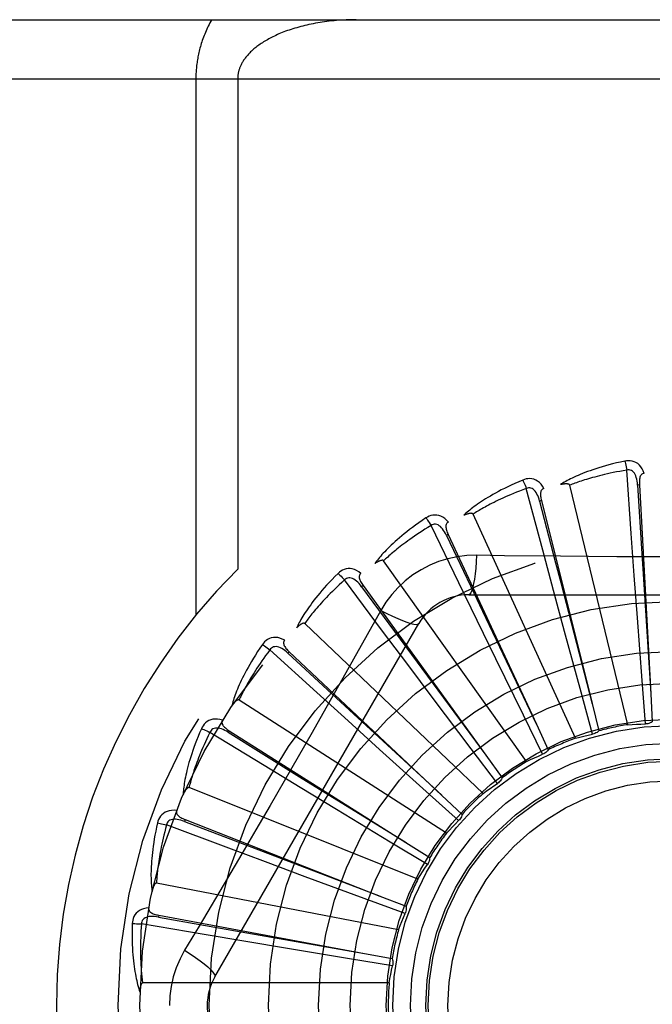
# Model space of a CAD drawing. Header units: inches. Extents: x 0 to 188, y 0 to 122.
# Tile 45 of 102: x 44.546 to 44.866, y 51.135 to 51.635. Entities that reach past the tile are written whole.
import ezdxf

# ---------------------------------------------------------------- set-up
doc = ezdxf.new("R2010")
doc.units = ezdxf.units.IN
doc.header["$LTSCALE"] = 10.3638554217
doc.header["$MEASUREMENT"] = 0
doc.linetypes.add('HIDDEN', pattern=[0.2, 0.1, -0.1])
doc.layers.add('DOOR_ASSEMBLY', color=7, linetype='CONTINUOUS')

msp = doc.modelspace()

# ---------------------------------------------------------------- linework, layer by layer
at = {"layer": 'DOOR_ASSEMBLY', "color": 8, "linetype": 'HIDDEN'}
for p, q in [((44.298356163, 51.63463099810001), (45.360356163, 51.63463099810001)), ((44.268356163, 51.60463099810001), (45.360356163, 51.60463099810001)), ((44.6350693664, 51.60463099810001), (44.6350693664, 51.3326092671)), ((44.6562825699, 51.60463099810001), (44.6562825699, 51.3559984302)), ((44.85580970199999, 51.37395377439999), (44.8535486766, 51.4061706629)), ((44.8108979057, 51.3656458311), (44.8025806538, 51.3968526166)), ((44.8540624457, 51.277069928), (44.8245999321, 51.3985160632)), ((44.85993326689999, 51.3986821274), (44.8589751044, 51.39862956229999)), ((44.85993327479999, 51.3986819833), (44.8657136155, 51.2927470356)), ((44.8102670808, 51.3907077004), (44.8093361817, 51.3904747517)), ((44.8102671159, 51.39070756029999), (44.83599131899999, 51.287780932)), ((44.82751761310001, 51.2701821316), (44.7756036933, 51.3838577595)), ((44.7683700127, 51.34898840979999), (44.7542971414, 51.3780571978)), ((44.7630075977, 51.3734779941), (44.7621376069, 51.3730730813)), ((44.7630076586, 51.37347786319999), (44.80774598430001, 51.2772795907)), ((44.85733116, 51.3527191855), (44.85580970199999, 51.37395377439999)), ((44.8164105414, 51.3450829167), (44.8108979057, 51.3656458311)), ((44.8027560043, 51.2583951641), (44.7302669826, 51.3601917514)), ((44.8589006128, 51.33124972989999), (44.85733116, 51.3527191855)), ((44.7297630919, 51.3245835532), (44.71044323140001, 51.3504637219)), ((44.7198628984, 51.3476157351), (44.7190852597, 51.3470534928)), ((44.7190852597, 51.3470534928), (44.7443426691, 51.3127046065)), ((44.719862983, 51.3476156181), (44.7819984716, 51.2616225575)), ((44.777674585, 51.3298403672), (44.7683700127, 51.34898840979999)), ((44.7734142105, 51.3429643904), (44.98029811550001, 51.3429643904)), ((44.8220147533, 51.32429846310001), (44.8164105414, 51.3450829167)), ((44.7288248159, 51.3349417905), (44.72192179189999, 51.3225666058)), ((44.6447131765, 51.14921433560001), (44.748155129, 51.328381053)), ((44.7806725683, 51.2421350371), (44.6902283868, 51.3283733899)), ((44.7871110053, 51.3104921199), (44.777674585, 51.3298403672)), ((44.861271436, 51.29947131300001), (44.8589006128, 51.33124972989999)), ((44.7425233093, 51.3075424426), (44.7297630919, 51.3245835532)), ((44.8303568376, 51.29354300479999), (44.8220147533, 51.32429846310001)), ((44.6964724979, 51.2933133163), (44.6726039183, 51.3150694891)), ((44.68239234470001, 51.3140556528), (44.6817351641, 51.3133564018)), ((44.6817351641, 51.3133564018), (44.71303670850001, 51.2844082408)), ((44.6823924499, 51.3140555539), (44.7596793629, 51.2413757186)), ((44.7443426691, 51.3127046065), (44.7820328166, 51.26157592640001)), ((44.7554508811, 51.2903296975), (44.7425233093, 51.3075424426)), ((44.80112284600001, 51.2818712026), (44.7871110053, 51.3104921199)), ((44.8629492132, 51.27744337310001), (44.861271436, 51.29947131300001)), ((44.712227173, 51.2789950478), (44.6964724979, 51.2933133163)), ((44.83617311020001, 51.2722306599), (44.8303568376, 51.29354300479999)), ((44.8657136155, 51.2927470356), (44.86647024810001, 51.2785078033)), ((44.762065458, 51.2219894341), (44.6569350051, 51.2895526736)), ((44.7746260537, 51.2648777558), (44.7554508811, 51.2903296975)), ((44.83599131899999, 51.287780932), (44.8394290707, 51.2739422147)), ((44.71303670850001, 51.2844082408), (44.7597219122, 51.24133643)), ((44.8108673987, 51.2620447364), (44.80112284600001, 51.2818712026)), ((44.7281786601, 51.26453991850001), (44.712227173, 51.2789950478)), ((44.80774598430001, 51.2772795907), (44.8137406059, 51.2643415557)), ((44.6697014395, 51.256307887), (44.64214681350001, 51.27315373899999)), ((44.65195022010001, 51.2740106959), (44.6514372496, 51.273199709)), ((44.6514372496, 51.273199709), (44.6876516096, 51.2506985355)), ((44.6519503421, 51.2740106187), (44.7415953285, 51.21727084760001)), ((44.751824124, 51.2431768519), (44.7281786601, 51.26453991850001)), ((44.7879466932, 51.2472537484), (44.7746260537, 51.2648777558)), ((44.7819984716, 51.2616225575), (44.7903333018, 51.2500528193)), ((44.6878811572, 51.2452299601), (44.6697014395, 51.256307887)), ((44.6876516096, 51.2506985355), (44.7416445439, 51.21724032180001)), ((44.7476071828, 51.1986864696), (44.6315901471, 51.2451326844)), ((44.70628003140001, 51.2340548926), (44.6878811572, 51.2452299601)), ((44.7682394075, 51.2283922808), (44.751824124, 51.2431768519)), ((44.7596793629, 51.2413757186), (44.77005315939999, 51.2315924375)), ((44.733541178, 51.2175528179), (44.70628003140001, 51.2340548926)), ((44.6296367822, 51.2289281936), (44.6292865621, 51.22803478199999)), ((44.6292865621, 51.22803478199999), (44.6691048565, 51.2127938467)), ((44.6296369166, 51.2289281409), (44.7283999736, 51.1901791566)), ((44.6504174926, 51.214904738), (44.62017271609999, 51.2262314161)), ((44.7524578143, 51.2061420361), (44.733541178, 51.2175528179)), ((44.7415953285, 51.21727084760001), (44.75363315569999, 51.2096276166)), ((44.6703651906, 51.2074675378), (44.6504174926, 51.214904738)), ((44.6691048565, 51.2127938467), (44.7284540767, 51.1901584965)), ((44.6905464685, 51.1999764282), (44.6703651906, 51.2074675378)), ((44.7378203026, 51.1730683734), (44.61510984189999, 51.1967188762)), ((44.7204380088, 51.1889317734), (44.6905464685, 51.1999764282)), ((44.7411723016, 51.1813071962), (44.7204380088, 51.1889317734)), ((44.7283999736, 51.1901791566), (44.7416667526, 51.1849522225)), ((44.6162584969, 51.180437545), (44.6160836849, 51.1794939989)), ((44.6160836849, 51.1794939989), (44.65806677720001, 51.17206414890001)), ((44.61625863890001, 51.1804375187), (44.7205702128, 51.1610798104)), ((44.6393176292, 51.1706002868), (44.60747582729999, 51.17599841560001)), ((44.65806677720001, 51.17206414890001), (44.7206272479, 51.1610697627)), ((44.6603123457, 51.1670726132), (44.6393176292, 51.1706002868)), ((44.6815466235, 51.1635362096), (44.6603123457, 51.1670726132)), ((44.71298819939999, 51.1583481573), (44.6815466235, 51.1635362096)), ((44.7347907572, 51.15478535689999), (44.71298819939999, 51.1583481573)), ((44.7205702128, 51.1610798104), (44.734586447, 51.1584580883)), ((44.73305854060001, 51.1460610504), (44.60808973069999, 51.1460610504))]:
    msp.add_line(p, q, dxfattribs=at)
for points in [[(44.6431078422, 51.63463099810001), (44.6426526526, 51.6338281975), (44.6422117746, 51.633022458), (44.6417851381, 51.6322134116), (44.6413729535, 51.6314021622), (44.64097540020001, 51.6305894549), (44.6405925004, 51.629775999), (44.6402243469, 51.6289625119), (44.63987090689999, 51.6281497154), (44.6395322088, 51.62733833), (44.639208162, 51.6265290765), (44.6388987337, 51.6257226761), (44.63860377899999, 51.62491984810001), (44.6383232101, 51.6241213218), (44.6380568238, 51.6233277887), (44.6378044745, 51.6225399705), (44.6375659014, 51.6217585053), (44.6373409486, 51.6209842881), (44.63712915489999, 51.6202172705), (44.6369301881, 51.6194579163), (44.6367435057, 51.618705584), (44.636568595, 51.6179599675), (44.6364050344, 51.6172205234), (44.6362523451, 51.6164867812), (44.6361101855, 51.615758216), (44.6359781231, 51.6150341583), (44.6358559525, 51.6143145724), (44.6357433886, 51.6135992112), (44.6356402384, 51.6128880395), (44.6355462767, 51.6121809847), (44.6354613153, 51.6114779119), (44.6353851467, 51.6107787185), (44.6353176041, 51.610083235), (44.635258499, 51.6093913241), (44.6352076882, 51.6087027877), (44.6351650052, 51.60801745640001), (44.6351303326, 51.6073351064), (44.6351035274, 51.60665554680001), (44.6350845, 51.6059785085), (44.6350730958, 51.6053036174), (44.6350693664, 51.60463099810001)], [(44.7162825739, 51.63463099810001), (44.715027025, 51.63462443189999), (44.71377394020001, 51.6346047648), (44.7125228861, 51.6345720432), (44.7112751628, 51.6345263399), (44.7100316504, 51.6344677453), (44.7087931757, 51.6343963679), (44.7075605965, 51.6343123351), (44.7063347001, 51.634215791), (44.7051163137, 51.6341068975), (44.7039061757, 51.6339858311), (44.7027050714, 51.6338527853), (44.7015136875, 51.6337079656), (44.7003327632, 51.6335515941), (44.69916292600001, 51.6333839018), (44.6980048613, 51.633205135), (44.69685913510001, 51.6330155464), (44.6957263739, 51.6328154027), (44.6946070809, 51.6326049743), (44.6935018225, 51.6323845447), (44.6924110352, 51.6321543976), (44.6913352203, 51.6319148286), (44.6902747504, 51.631666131), (44.6892300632, 51.631408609), (44.6882014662, 51.6311425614), (44.68718933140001, 51.6308682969), (44.6861939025, 51.6305861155), (44.6852154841, 51.6302963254), (44.6842542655, 51.6299992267), (44.6833104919, 51.6296951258), (44.6823843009, 51.6293843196), (44.6814758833, 51.6290671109), (44.68058532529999, 51.6287437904), (44.6797127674, 51.6284146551), (44.6788582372, 51.6280799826), (44.6780218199, 51.6277400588), (44.67720348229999, 51.6273951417), (44.6764032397, 51.62704549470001), (44.67562103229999, 51.6266913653), (44.67485682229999, 51.6263329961), (44.6741105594, 51.6259706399), (44.67338219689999, 51.6256045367), (44.6726716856, 51.6252349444), (44.6719789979, 51.6248621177), (44.671304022, 51.62448628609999), (44.6706467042, 51.6241076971), (44.6700068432, 51.6237265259), (44.66938431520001, 51.6233429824), (44.6687788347, 51.6229571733), (44.6681902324, 51.6225692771), (44.667618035, 51.622179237), (44.66706152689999, 51.6217868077), (44.6665212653, 51.6213926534), (44.66599690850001, 51.6209967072), (44.66549043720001, 51.6206009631), (44.6650039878, 51.6202074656), (44.66453675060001, 51.6198162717), (44.6640897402, 51.6194289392), (44.6636596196, 51.6190430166), (44.6632434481, 51.6186564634), (44.6628410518, 51.6182692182), (44.6624509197, 51.6178800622), (44.6620741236, 51.6174902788), (44.66171134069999, 51.61710076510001), (44.6613622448, 51.61671153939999), (44.6610267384, 51.6163227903), (44.6607048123, 51.6159349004), (44.6603964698, 51.6155482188), (44.6601015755, 51.6151630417), (44.6598200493, 51.61477967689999), (44.6595517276, 51.6143984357), (44.6592965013, 51.6140196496), (44.6590541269, 51.6136435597), (44.6588244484, 51.6132705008), (44.6586070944, 51.6129005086), (44.6584017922, 51.6125337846), (44.6582080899, 51.6121701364), (44.6580255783, 51.61180950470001), (44.6578538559, 51.61145164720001), (44.657692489, 51.611096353), (44.6575411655, 51.6107434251), (44.6573995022, 51.6103926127), (44.6572672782, 51.6100438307), (44.6571442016, 51.6096969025), (44.6570301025, 51.6093518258), (44.65692476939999, 51.6090085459), (44.65682803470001, 51.60866702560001), (44.6567397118, 51.60832722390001), (44.6566596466, 51.6079890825), (44.6565876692, 51.60765255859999), (44.6565236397, 51.6073175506), (44.6564673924, 51.6069838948), (44.65641883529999, 51.606651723), (44.6563779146, 51.6063222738), (44.6563443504, 51.6059920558), (44.6563177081, 51.6056578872), (44.656298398, 51.605320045), (44.6562867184, 51.6049776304), (44.6562825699, 51.60463099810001)], [(44.8526057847, 51.4107476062), (44.8504265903, 51.4102796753), (44.8483469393, 51.40980309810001), (44.8463684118, 51.40932123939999), (44.8444846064, 51.40883497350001), (44.8426910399, 51.4083452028), (44.84098369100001, 51.4078534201), (44.8393583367, 51.407360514), (44.83781120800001, 51.4068678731), (44.836338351, 51.40637640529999), (44.8349361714, 51.4058874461), (44.8336008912, 51.4054019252), (44.8323291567, 51.4049212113), (44.83111705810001, 51.40444686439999), (44.82996251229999, 51.4039786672), (44.8288626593, 51.4035168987), (44.8278160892, 51.4030609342), (44.8268211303, 51.4026098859), (44.8258759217, 51.4021641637), (44.8249788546, 51.40172346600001), (44.8241276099, 51.4012886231), (44.823320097, 51.4008600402), (44.8225540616, 51.4004384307), (44.8218272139, 51.4000250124), (44.8211375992, 51.3996184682), (44.82048231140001, 51.3992174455), (44.8198620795, 51.3988228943)], [(44.86235143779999, 51.4045111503), (44.86186360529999, 51.4057788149), (44.86129227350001, 51.4069057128), (44.860634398, 51.40789961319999), (44.859897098, 51.4087508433), (44.859082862, 51.40945938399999), (44.858203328, 51.4100243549), (44.8572604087, 51.4104447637), (44.8562868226, 51.4107317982), (44.8553073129, 51.4108857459), (44.8543493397, 51.4109308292), (44.8534529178, 51.41088596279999), (44.8526057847, 51.4107476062)], [(44.8526057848, 51.4107476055), (44.852758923, 51.4101470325), (44.8529189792, 51.4094582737), (44.8530803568, 51.4087048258), (44.8532410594, 51.4078959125), (44.85339899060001, 51.4070410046), (44.8535484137, 51.4061706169)], [(44.8115384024, 51.3968890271), (44.8108194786, 51.3980414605), (44.8100452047, 51.3990398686), (44.8092111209, 51.3998913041), (44.80832604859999, 51.4005876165), (44.8073924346, 51.40112925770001), (44.80642187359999, 51.401517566), (44.8054164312, 51.4017519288), (44.8044061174, 51.4018495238), (44.80341517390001, 51.401815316), (44.8024659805, 51.401678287), (44.8015942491, 51.4014645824), (44.80078860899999, 51.4011684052)], [(44.8535486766, 51.4061706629), (44.8517245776, 51.40586040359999), (44.8499763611, 51.4055472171), (44.8483056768, 51.4052306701), (44.84670757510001, 51.40491206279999), (44.8451786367, 51.404592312), (44.8437159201, 51.4042721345), (44.8423162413, 51.4039523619), (44.8409769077, 51.4036335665), (44.8396949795, 51.4033164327), (44.8384680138, 51.40300145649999), (44.8372933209, 51.4026891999), (44.83616870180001, 51.4023801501), (44.8350917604, 51.40207487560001), (44.83406039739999, 51.4017736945), (44.8330722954, 51.40147713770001), (44.8321257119, 51.4011851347), (44.8312185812, 51.4008978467), (44.8303495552, 51.40061510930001), (44.8295170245, 51.400336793), (44.828719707, 51.4000629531), (44.82795622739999, 51.39979357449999), (44.8272252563, 51.3995287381), (44.8265254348, 51.3992684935), (44.8258554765, 51.3990129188), (44.8252134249, 51.3987621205), (44.8245999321, 51.3985160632)], [(44.858973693, 51.3986291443), (44.8588866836, 51.39966329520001), (44.85875637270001, 51.4006374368), (44.8585795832, 51.4015537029), (44.8583547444, 51.4024082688), (44.8580773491, 51.4031998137), (44.8577475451, 51.4039212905), (44.8573660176, 51.4045703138), (44.85693074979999, 51.40512921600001), (44.8564415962, 51.4055796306), (44.8559042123, 51.40592083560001), (44.8553219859, 51.40614476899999), (44.8547198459, 51.4062582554), (44.8541267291, 51.4062664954), (44.8535443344, 51.4061703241)], [(44.8623547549, 51.4045112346), (44.8618980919, 51.4044413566), (44.8614917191, 51.4042958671), (44.8611350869, 51.4040695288), (44.8608298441, 51.4037780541), (44.8605801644, 51.4034349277), (44.8603779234, 51.4030415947), (44.8602176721, 51.40260183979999), (44.8600955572, 51.4021221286), (44.86000741, 51.4016087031), (44.85994872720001, 51.4010660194), (44.8599142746, 51.4005001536), (44.8599020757, 51.39991248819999), (44.85990794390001, 51.3993068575), (44.85993327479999, 51.3986819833)], [(44.80078860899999, 51.4011684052), (44.798737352, 51.4002965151), (44.7967854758, 51.3994349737), (44.7949338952, 51.3985873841), (44.7931761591, 51.3977533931), (44.7915076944, 51.3969330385), (44.7899242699, 51.396127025), (44.788421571, 51.3953354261), (44.7869956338, 51.3945588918), (44.7856424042, 51.3937975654), (44.7843580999, 51.39305207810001), (44.7831388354, 51.3923226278), (44.7819810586, 51.39160992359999), (44.7808806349, 51.3909147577), (44.7798355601, 51.39023652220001), (44.7788429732, 51.38957494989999), (44.7779016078, 51.38892916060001), (44.77700999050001, 51.3882979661), (44.7761662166, 51.3876814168), (44.7753687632, 51.387078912), (44.7746151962, 51.3864908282), (44.773903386, 51.3859171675), (44.77323098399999, 51.3853582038), (44.7725955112, 51.3848146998), (44.7719952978, 51.3842849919), (44.7714277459, 51.3837672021), (44.7708933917, 51.3832624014)], [(44.8025806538, 51.3968526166), (44.80084823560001, 51.3962027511), (44.7991908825, 51.3955643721), (44.7976102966, 51.3949373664), (44.79610137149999, 51.39432207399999), (44.7946605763, 51.39371874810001), (44.7932848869, 51.3931275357), (44.7919710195, 51.3925486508), (44.7907162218, 51.391982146), (44.7895174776, 51.3914281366), (44.7883722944, 51.39088664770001), (44.78727792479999, 51.3903577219), (44.786232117, 51.3898414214), (44.7852324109, 51.3893378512), (44.7842766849, 51.38884692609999), (44.7833625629, 51.38836872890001), (44.7824883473, 51.38790286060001), (44.7816519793, 51.3874490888), (44.7808521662, 51.3870069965), (44.780087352, 51.38657615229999), (44.7793562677, 51.3861563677), (44.77865756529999, 51.38574736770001), (44.7779899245, 51.38534898), (44.7773520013, 51.3849609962), (44.7767425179, 51.3845832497), (44.77615953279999, 51.3842154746), (44.7756036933, 51.3838577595)], [(44.8007886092, 51.4011684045), (44.8010526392, 51.40060766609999), (44.80134015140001, 51.399961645), (44.8016412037, 51.3992523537), (44.80195209, 51.3984884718), (44.8022689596, 51.39767890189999), (44.8025804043, 51.3968525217)], [(44.80933487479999, 51.3904740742), (44.80905372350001, 51.39147307), (44.80874141, 51.39240494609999), (44.8083944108, 51.3932711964), (44.8080119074, 51.3940677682), (44.8075897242, 51.39479251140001), (44.80712933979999, 51.39543853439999), (44.80663187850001, 51.3960036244), (44.8060987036, 51.3964700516), (44.8055331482, 51.3968197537), (44.804940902, 51.3970530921), (44.8043268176, 51.3971627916), (44.8037140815, 51.3971602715), (44.8031301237, 51.39705611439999), (44.8025764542, 51.3968514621)], [(44.8115423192, 51.39689005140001), (44.8111067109, 51.39673481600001), (44.8107349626, 51.39651493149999), (44.8104275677, 51.3962251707), (44.8101830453, 51.39588121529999), (44.81000281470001, 51.3954970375), (44.8098786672, 51.3950725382), (44.809804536, 51.3946104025), (44.8097754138, 51.39411624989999), (44.809786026, 51.3935954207), (44.80983110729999, 51.3930514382), (44.80990436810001, 51.3924892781), (44.810003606, 51.391909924), (44.8101239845, 51.3913163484), (44.8102671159, 51.39070756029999)], [(44.8245999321, 51.3985160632), (44.8245282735, 51.398673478), (44.8244230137, 51.3988054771), (44.8242806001, 51.3989103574), (44.82411169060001, 51.3989932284), (44.8239250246, 51.3990578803), (44.8237228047, 51.3991065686), (44.8235104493, 51.39914240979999), (44.8232870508, 51.3991666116), (44.8230532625, 51.3991812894), (44.82280982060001, 51.3991868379), (44.8225575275, 51.39918422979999), (44.8222968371, 51.3991738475), (44.822028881, 51.3991564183), (44.8217524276, 51.3991318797), (44.8214669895, 51.3991005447), (44.8211714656, 51.39906201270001), (44.8208649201, 51.39901635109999), (44.8205463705, 51.3989624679), (44.8202143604, 51.3988991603), (44.81986937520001, 51.3988268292)], [(44.8589751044, 51.39862956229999), (44.86100411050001, 51.3664242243), (44.86165257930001, 51.3560782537), (44.8657172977, 51.2926892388)], [(44.8093361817, 51.3904747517), (44.8174234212, 51.3592353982), (44.8200181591, 51.3491991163), (44.83600587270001, 51.28772487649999)], [(44.75172071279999, 51.38195584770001), (44.749871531, 51.3807115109), (44.7481179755, 51.3794961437), (44.7464602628, 51.3783134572), (44.7448921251, 51.3771618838), (44.7434090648, 51.376040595), (44.742006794, 51.3749494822), (44.7406810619, 51.3738878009), (44.7394278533, 51.3728554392), (44.73824316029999, 51.3718517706), (44.7371231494, 51.37087669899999), (44.736063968, 51.3699296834), (44.7350619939, 51.3690107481), (44.7341130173, 51.3681198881), (44.7332151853, 51.3672561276), (44.7323657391, 51.3664186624), (44.7315636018, 51.3656063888), (44.7308075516, 51.3648178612), (44.7300957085, 51.3640527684), (44.7294266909, 51.3633102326), (44.7287980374, 51.3625901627), (44.7282076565, 51.3618921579), (44.7276531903, 51.3612160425), (44.72713206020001, 51.3605620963), (44.7266429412, 51.3599283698), (44.7261836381, 51.3593125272), (44.7257544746, 51.3587157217)], [(44.7630861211, 51.3797882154), (44.76216208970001, 51.38078376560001), (44.761212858, 51.3816175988), (44.760232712, 51.3822957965), (44.75923185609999, 51.3828120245), (44.7582126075, 51.3831671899), (44.7571860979, 51.38336480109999), (44.7561544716, 51.3834046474), (44.7551439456, 51.38330927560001), (44.75417738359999, 51.3830881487), (44.7532712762, 51.38277396), (44.7524557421, 51.3823991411), (44.75172071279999, 51.38195584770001)], [(44.75172071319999, 51.3819558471), (44.7520860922, 51.38145521), (44.752490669, 51.3808752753), (44.7529205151, 51.38023577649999), (44.75337034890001, 51.3795445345), (44.7538347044, 51.3788095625), (44.75429691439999, 51.3780570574)], [(44.7756036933, 51.3838577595), (44.7755035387, 51.38399876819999), (44.7753752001, 51.3841084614), (44.77521551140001, 51.3841844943), (44.7750339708, 51.3842339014), (44.7748384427, 51.38426205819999), (44.7746306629, 51.3842715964), (44.774415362, 51.3842666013), (44.7741914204, 51.38424808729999), (44.7739590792, 51.3842182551), (44.77371898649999, 51.3841776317), (44.7734717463, 51.3841273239), (44.7732177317, 51.3840677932), (44.7729579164, 51.383999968), (44.7726911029, 51.3839235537), (44.7724167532, 51.3838387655), (44.7721338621, 51.3837450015), (44.771841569, 51.3836421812), (44.7715389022, 51.38352895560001), (44.77122444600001, 51.3834037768), (44.77089867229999, 51.38326716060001)], [(44.7542971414, 51.3780571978), (44.7527190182, 51.3770912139), (44.7512124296, 51.3761507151), (44.7497790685, 51.3752359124), (44.74841385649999, 51.3743461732), (44.7471132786, 51.37348107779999), (44.74587433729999, 51.3726401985), (44.7446937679, 51.3718231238), (44.74356885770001, 51.3710293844), (44.7424966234, 51.3702585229), (44.7414746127, 51.369510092), (44.7405001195, 51.3687836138), (44.7395709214, 51.36807872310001), (44.7386845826, 51.3673950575), (44.7378390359, 51.3667321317), (44.7370319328, 51.3660895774), (44.7362616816, 51.3654666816), (44.7355263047, 51.3648628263), (44.7348246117, 51.3642773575), (44.7341551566, 51.3637095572), (44.73351672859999, 51.3631590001), (44.73290805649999, 51.3626251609), (44.7323278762, 51.3621076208), (44.7317749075, 51.36160592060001), (44.7312479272, 51.361119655), (44.73074507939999, 51.3606481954), (44.7302669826, 51.3601917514)], [(44.7621364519, 51.3730721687), (44.7616713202, 51.37399990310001), (44.7611882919, 51.3748558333), (44.7606836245, 51.3756407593), (44.7601572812, 51.3763505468), (44.7596055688, 51.3769822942), (44.7590312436, 51.3775295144), (44.7584358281, 51.3779902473), (44.7578240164, 51.3783473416), (44.7572024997, 51.378583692), (44.7565767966, 51.3787007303), (44.7559530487, 51.3786922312), (44.7553518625, 51.3785737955), (44.7547981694, 51.37836100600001), (44.7542932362, 51.37805526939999)], [(44.763089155, 51.3797895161), (44.7626911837, 51.3795549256), (44.7623679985, 51.3792688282), (44.7621210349, 51.37892615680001), (44.7619459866, 51.3785421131), (44.7618417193, 51.37813076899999), (44.7618001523, 51.3776904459), (44.7618148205, 51.3772226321), (44.7618797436, 51.3767318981), (44.7619887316, 51.37622248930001), (44.7621359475, 51.375696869), (44.7623142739, 51.3751587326), (44.7625213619, 51.37460862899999), (44.7627519, 51.3740485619), (44.7630076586, 51.37347786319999)], [(44.7621376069, 51.3730730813), (44.7759907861, 51.3439287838), (44.7804380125, 51.334564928), (44.8077708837, 51.2772273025)], [(44.7773976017, 51.3629853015), (44.77246334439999, 51.3628351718), (44.7675959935, 51.3622509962), (44.76281055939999, 51.3612352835), (44.7581402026, 51.359796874), (44.7536090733, 51.3579432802), (44.7492597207, 51.3556904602), (44.7451312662, 51.35305259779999), (44.7412546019, 51.3500558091), (44.7376631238, 51.3467289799), (44.7343790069, 51.34308759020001), (44.7314299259, 51.33915438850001), (44.7288248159, 51.3349417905)], [(44.7773976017, 51.3629853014), (44.7772020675, 51.3595999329), (44.776948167, 51.3564160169), (44.7766454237, 51.35353318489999), (44.7762951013, 51.3509337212), (44.7758972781, 51.3486227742), (44.7754573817, 51.3466605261), (44.774981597, 51.3450788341), (44.7744770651, 51.3439161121), (44.77394950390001, 51.3432040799), (44.7734142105, 51.3429643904)], [(44.8199865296, 51.3624630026), (44.7916171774, 51.36277580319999), (44.7773976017, 51.3629853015)], [(44.962145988, 51.3627759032), (44.9338146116, 51.3624687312), (44.91960374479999, 51.3623390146), (44.9053742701, 51.3622464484), (44.8911446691, 51.362179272), (44.8769059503, 51.3621624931), (44.8626660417, 51.3621762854), (44.8484314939, 51.36224182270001), (44.83419632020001, 51.3623334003), (44.8199865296, 51.3624630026)], [(44.7302669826, 51.3601917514), (44.73014195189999, 51.3603112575), (44.729995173, 51.3603946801), (44.7298239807, 51.3604391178), (44.7296363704, 51.3604532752), (44.729439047, 51.3604439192), (44.729233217, 51.3604139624), (44.7290227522, 51.3603683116), (44.7288063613, 51.360307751), (44.7285838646, 51.360234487), (44.7283557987, 51.3601491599), (44.7281225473, 51.3600529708), (44.7278843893, 51.3599464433), (44.7276421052, 51.3598306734), (44.7273945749, 51.3597051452), (44.7271412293, 51.3595699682), (44.7268811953, 51.3594243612), (44.7266089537, 51.35926495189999), (44.7263378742, 51.35909962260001), (44.7260809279, 51.3589359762), (44.7258337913, 51.3587714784)], [(44.7071755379, 51.3538043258), (44.7055952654, 51.3522325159), (44.7041034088, 51.3507072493), (44.702699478, 51.3492322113), (44.7013776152, 51.3478046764), (44.7001335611, 51.3464229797), (44.6989631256, 51.3450862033), (44.6978622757, 51.3437928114), (44.69682709, 51.3425419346), (44.6958537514, 51.34133219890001), (44.6949385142, 51.34016278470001), (44.6940776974, 51.3390324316), (44.69326773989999, 51.3379404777), (44.6925045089, 51.33688612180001), (44.6917863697, 51.3358680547), (44.6911107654, 51.3348849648), (44.6904768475, 51.3339355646), (44.68988369, 51.3330182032), (44.68932950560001, 51.3321322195), (44.6888131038, 51.3312764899), (44.688332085, 51.3304504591), (44.6878844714, 51.3296533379), (44.6874679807, 51.3288845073), (44.6870800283, 51.3281437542), (44.68671968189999, 51.3274289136), (44.686385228, 51.3267372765), (44.68607676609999, 51.3260700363)], [(44.71874578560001, 51.3538267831), (44.7176500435, 51.3546294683), (44.7165601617, 51.3552685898), (44.7154693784, 51.35574903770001), (44.7143889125, 51.3560665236), (44.7133208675, 51.3562223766), (44.7122755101, 51.3562221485), (44.7112549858, 51.3560660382), (44.7102807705, 51.3557811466), (44.70937352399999, 51.35538109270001), (44.7085432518, 51.3549010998), (44.7078133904, 51.3543787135), (44.7071755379, 51.3538043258)], [(44.7071755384, 51.3538043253), (44.7076290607, 51.3533818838), (44.7081360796, 51.352888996), (44.7086791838, 51.3523424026), (44.709251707, 51.35174878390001), (44.70984676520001, 51.3511149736), (44.710443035, 51.3504635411)], [(44.7190842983, 51.3470523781), (44.71845199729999, 51.3478753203), (44.717815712, 51.348624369), (44.7171716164, 51.34929960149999), (44.7165204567, 51.34989695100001), (44.7158591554, 51.3504128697), (44.7151916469, 51.3508415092), (44.714519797, 51.3511812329), (44.7138514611, 51.3514160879), (44.7131964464, 51.3515305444), (44.7125599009, 51.35152705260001), (44.7119490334, 51.35140066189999), (44.71138112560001, 51.3511705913), (44.7108777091, 51.35085686), (44.7104397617, 51.3504610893)], [(44.7187489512, 51.3538290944), (44.7184022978, 51.3535231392), (44.718138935, 51.3531808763), (44.7179612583, 51.3527976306), (44.7178620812, 51.3523874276), (44.7178375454, 51.3519637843), (44.7178800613, 51.3515235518), (44.7179829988, 51.351066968), (44.71813962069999, 51.35059738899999), (44.7183430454, 51.350117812), (44.71858707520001, 51.34962955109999), (44.718864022, 51.349134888), (44.7191714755, 51.34863391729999), (44.7195038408, 51.3481276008), (44.719862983, 51.3476156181)], [(44.71044323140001, 51.3504637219), (44.7090764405, 51.3492165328), (44.70777506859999, 51.3480079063), (44.7065407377, 51.3468383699), (44.7053685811, 51.3457063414), (44.7042552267, 51.3446107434), (44.7031978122, 51.3435505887), (44.7021932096, 51.3425248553), (44.7012388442, 51.3415325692), (44.7003318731, 51.3405727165), (44.6994699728, 51.3396443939), (44.698650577, 51.3387466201), (44.6978715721, 51.3378786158), (44.6971306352, 51.3370395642), (44.6964258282, 51.3362285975), (44.6957549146, 51.3354449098), (44.6951164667, 51.3346874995), (44.69450865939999, 51.33395538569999), (44.6939304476, 51.3332477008), (44.69338054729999, 51.3325634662), (44.69285785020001, 51.331902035), (44.6923612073, 51.3312626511), (44.6918894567, 51.3306446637), (44.69144142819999, 51.33004738), (44.6910159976, 51.3294701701), (44.6906114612, 51.3289120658), (44.6902283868, 51.3283733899)], [(44.728823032, 51.3349427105), (44.7318537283, 51.3334187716), (44.7347387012, 51.3320463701), (44.7373867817, 51.3308670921), (44.7398130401, 51.3298707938), (44.7420132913, 51.32905984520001), (44.7439325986, 51.32845968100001), (44.7455403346, 51.3280808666), (44.7467994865, 51.3279364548), (44.7476797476, 51.3280372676), (44.7481549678, 51.3283807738)], [(44.6902283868, 51.3283733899), (44.6900829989, 51.3284670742), (44.6899230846, 51.3285212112), (44.6897465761, 51.3285324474), (44.6895596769, 51.32851084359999), (44.68936769, 51.3284643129), (44.689171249, 51.32839594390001), (44.688973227, 51.3283112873), (44.6887722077, 51.3282108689), (44.68856759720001, 51.3280968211), (44.688359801, 51.3279698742), (44.6881489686, 51.3278312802), (44.687935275, 51.32768160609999), (44.6877192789, 51.3275220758), (44.68749997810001, 51.32735197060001), (44.6872767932, 51.3271712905), (44.6870490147, 51.326979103), (44.6868156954, 51.32677483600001), (44.6865769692, 51.3265574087), (44.68633263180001, 51.3263253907), (44.6860827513, 51.3260792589)], [(44.72192179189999, 51.3225666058), (44.7080221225, 51.29787732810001), (44.7010290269, 51.2855054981), (44.6939944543, 51.27313612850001), (44.6869378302, 51.2607793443), (44.67983300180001, 51.2484398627), (44.672701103, 51.2361146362), (44.6655270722, 51.2238199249), (44.6583301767, 51.2115376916), (44.6511130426, 51.1992964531)], [(44.6687630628, 51.3177313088), (44.6675088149, 51.315888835), (44.6663325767, 51.3141087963), (44.6652331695, 51.3123947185), (44.6642053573, 51.3107428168), (44.6632452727, 51.3091506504), (44.6623489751, 51.3076165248), (44.661512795, 51.3061381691), (44.6607330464, 51.304713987), (44.6600062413, 51.30334190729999), (44.6593288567, 51.3020204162), (44.6586975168, 51.3007475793), (44.65810884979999, 51.29952207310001), (44.6575589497, 51.2983423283), (44.6570464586, 51.2972067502), (44.65656911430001, 51.2961135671), (44.6561263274, 51.295061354), (44.6557175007, 51.29404831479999), (44.6553410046, 51.29307346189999), (44.6549958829, 51.2921354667), (44.654679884, 51.29123333), (44.65439121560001, 51.2903659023), (44.65412775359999, 51.2895321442), (44.6538870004, 51.288731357), (44.6536684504, 51.2879612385), (44.6534709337, 51.2872188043), (44.6532943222, 51.2865052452)], [(44.680119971, 51.319943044), (44.6788921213, 51.32052385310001), (44.6777009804, 51.3209451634), (44.6765389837, 51.32121049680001), (44.67541795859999, 51.3213177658), (44.6743397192, 51.3212686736), (44.673313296, 51.32107061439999), (44.6723407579, 51.3207241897), (44.67143806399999, 51.320260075), (44.6706229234, 51.3196955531), (44.6698984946, 51.3190671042), (44.6692806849, 51.3184160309), (44.6687630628, 51.3177313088)], [(44.6687630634, 51.3177313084), (44.6692883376, 51.3174023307), (44.6698794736, 51.3170143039), (44.6705162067, 51.3165803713), (44.6711907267, 51.3161058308), (44.6718949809, 51.3155960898), (44.6726037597, 51.3150692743)], [(44.6817344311, 51.3133551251), (44.6809578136, 51.3140435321), (44.6801912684, 51.3146586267), (44.6794310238, 51.315199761), (44.67867858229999, 51.3156630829), (44.6779315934, 51.31604452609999), (44.677195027, 51.31633909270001), (44.6764710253, 51.3165455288), (44.6757703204, 51.3166496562), (44.6751054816, 51.316638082), (44.6744811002, 51.3165141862), (44.6739051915, 51.3162744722), (44.6733910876, 51.31594108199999), (44.6729561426, 51.31553774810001), (44.6726010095, 51.3150662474)], [(44.6801225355, 51.31994574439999), (44.6798401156, 51.3195798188), (44.6796463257, 51.3191939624), (44.6795443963, 51.3187840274), (44.6795246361, 51.3183624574), (44.6795807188, 51.3179418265), (44.6797057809, 51.3175175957), (44.6798932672, 51.3170887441), (44.6801359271, 51.31665729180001), (44.6804264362, 51.3162248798), (44.6807584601, 51.3157916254), (44.68112401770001, 51.31535831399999), (44.6815207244, 51.3149245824), (44.6819429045, 51.3144903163), (44.6823924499, 51.3140555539)], [(44.6726039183, 51.3150694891), (44.6714978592, 51.3135861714), (44.6704487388, 51.31215310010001), (44.66945805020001, 51.31077110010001), (44.6685213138, 51.3094376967), (44.6676354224, 51.3081511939), (44.66679775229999, 51.3069100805), (44.6660054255, 51.3057127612), (44.6652560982, 51.3045577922), (44.6645471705, 51.30344363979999), (44.6638765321, 51.3023689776), (44.66324184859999, 51.301332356), (44.66264119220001, 51.30033261), (44.6620724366, 51.2993684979), (44.6615338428, 51.2984388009), (44.6610233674, 51.2975423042), (44.6605397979, 51.2966777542), (44.6600815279, 51.29584384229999), (44.6596476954, 51.295039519), (44.65923722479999, 51.2942635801), (44.65884915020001, 51.2935151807), (44.6584824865, 51.2927933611), (44.6581362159, 51.2920972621), (44.6578093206, 51.2914259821), (44.6575008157, 51.29077868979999), (44.6572092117, 51.2901541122), (44.6569350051, 51.2895526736)], [(44.6569350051, 51.2895526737), (44.6567745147, 51.28961715), (44.65660724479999, 51.2896400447), (44.6564317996, 51.2896176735), (44.6562523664, 51.2895610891), (44.656072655, 51.28947906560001), (44.6558927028, 51.2893747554), (44.6557142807, 51.2892541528), (44.6555358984, 51.2891175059), (44.6553565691, 51.2889667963), (44.6551765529, 51.2888028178), (44.6549957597, 51.28862682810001), (44.6548142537, 51.288439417), (44.6546323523, 51.2882418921), (44.6544492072, 51.2880333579), (44.65426424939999, 51.2878137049), (44.65407695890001, 51.2875818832), (44.6538833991, 51.287332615), (44.65369325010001, 51.2870784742), (44.6535159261, 51.286831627), (44.6533482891, 51.2865880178)], [(44.648604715, 51.2793616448), (44.6472891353, 51.2796995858), (44.6460397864, 51.2798878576), (44.6448485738, 51.2799284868), (44.6437275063, 51.27982166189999), (44.6426780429, 51.2795693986), (44.6417076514, 51.2791806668), (44.6408182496, 51.2786564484), (44.6400197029, 51.2780298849), (44.6393261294, 51.2773212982), (44.6387337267, 51.2765671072), (44.6382502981, 51.2758108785), (44.6378716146, 51.2750405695)], [(44.6486065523, 51.2793643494), (44.6483985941, 51.2789518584), (44.6482813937, 51.2785364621), (44.6482588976, 51.2781146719), (44.6483192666, 51.2776969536), (44.64845394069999, 51.2772945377), (44.6486570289, 51.2769016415), (44.6489222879, 51.27651602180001), (44.6492422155, 51.2761382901), (44.6496093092, 51.2757686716), (44.6500173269, 51.2754060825), (44.6504582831, 51.2750497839), (44.6509299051, 51.2746989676), (44.6514266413, 51.2743524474), (44.6519503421, 51.2740106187)], [(44.8540624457, 51.277069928), (44.8562858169, 51.2772139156), (44.8585080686, 51.2773241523), (44.8607292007, 51.2774006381), (44.8629492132, 51.27744337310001)], [(44.86647024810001, 51.2785078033), (44.865934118, 51.27819383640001), (44.8653730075, 51.2779334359), (44.8647811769, 51.2777249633), (44.86417354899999, 51.277572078), (44.8635648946, 51.2774786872), (44.8629492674, 51.27744337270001)], [(44.6378716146, 51.2750405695), (44.6369887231, 51.2729940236), (44.6361706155, 51.271023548), (44.63541546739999, 51.2691323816), (44.6347188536, 51.2673158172), (44.6340774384, 51.26557072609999), (44.63348767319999, 51.2638946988), (44.63294638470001, 51.2622848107), (44.6324502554, 51.2607387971), (44.6319962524, 51.2592539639), (44.6315812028, 51.2578281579), (44.631202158, 51.256458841), (44.6308560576, 51.2551440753), (44.630539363, 51.2538815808), (44.6302510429, 51.2526695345), (44.6299892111, 51.2515057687), (44.62975355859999, 51.2503887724), (44.62954383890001, 51.2493166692), (44.6293586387, 51.2482881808), (44.6291972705, 51.2473018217), (44.6290577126, 51.2463561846), (44.6289384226, 51.2454498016), (44.6288375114, 51.24458125), (44.62875265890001, 51.2437493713), (44.6286838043, 51.2429518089), (44.6286303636, 51.2421854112), (44.6285919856, 51.2414513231)], [(44.64214681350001, 51.27315373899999), (44.6413414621, 51.2714879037), (44.6405825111, 51.2698821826), (44.6398712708, 51.268337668), (44.6392038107, 51.2668510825), (44.63857740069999, 51.2654201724), (44.63798975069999, 51.2640429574), (44.6374383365, 51.2627173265), (44.63692112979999, 51.261441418), (44.6364358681, 51.2602132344), (44.6359807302, 51.2590310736), (44.6355536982, 51.2578930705), (44.6351530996, 51.2567977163), (44.6347770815, 51.2557433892), (44.6344241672, 51.2547285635), (44.6340925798, 51.2537516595), (44.6337813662, 51.252811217), (44.6334891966, 51.2519056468), (44.6332154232, 51.2510337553), (44.63295921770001, 51.25019415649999), (44.6327197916, 51.2493858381), (44.63249635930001, 51.2486076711), (44.6322880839, 51.2478586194), (44.6320941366, 51.247137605), (44.6319137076, 51.2464436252), (44.6317455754, 51.2457751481), (44.6315901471, 51.2451326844)], [(44.63787161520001, 51.2750405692), (44.63844965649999, 51.2748169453), (44.6391035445, 51.27454780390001), (44.6398108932, 51.2742422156), (44.64056303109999, 51.27390390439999), (44.6413510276, 51.2735366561), (44.6421466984, 51.2731534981)], [(44.6514367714, 51.27319831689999), (44.6505439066, 51.2737273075), (44.64967480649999, 51.2741862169), (44.6488258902, 51.2745736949), (44.647999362, 51.27488624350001), (44.64719368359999, 51.275119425), (44.6464146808, 51.27526927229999), (44.6456646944, 51.2753349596), (44.644956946, 51.27530459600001), (44.6443063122, 51.2751674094), (44.64371666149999, 51.2749275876), (44.6431965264, 51.2745832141), (44.6427548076, 51.2741585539), (44.642404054, 51.2736801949), (44.6421445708, 51.2731500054)], [(44.82751761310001, 51.2701821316), (44.8296735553, 51.2707442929), (44.8318347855, 51.27127310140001), (44.8340013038, 51.271768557), (44.83617311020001, 51.2722306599)], [(44.8394290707, 51.2739422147), (44.8389620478, 51.2735324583), (44.8384603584, 51.2731705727), (44.8379186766, 51.2728538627), (44.83735096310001, 51.272588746), (44.8367709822, 51.2723818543), (44.83617316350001, 51.2722306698)], [(44.8027560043, 51.2583951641), (44.8047665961, 51.2593551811), (44.8067886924, 51.2602834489), (44.8088222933, 51.2611799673), (44.8108673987, 51.2620447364)], [(44.8137406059, 51.2643415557), (44.8133595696, 51.2638508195), (44.8129354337, 51.2634005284), (44.81246347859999, 51.26298702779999), (44.81195619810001, 51.2626192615), (44.8114258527, 51.2623063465), (44.81086744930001, 51.2620447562)], [(44.7806725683, 51.2421350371), (44.7824651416, 51.2434582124), (44.78427502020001, 51.2447523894), (44.7861022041, 51.246017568), (44.7879466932, 51.2472537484)], [(44.7903333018, 51.2500528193), (44.7900520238, 51.2494988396), (44.7897207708, 51.24897641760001), (44.7893355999, 51.2484810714), (44.7889070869, 51.24802394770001), (44.7884455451, 51.247616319), (44.787946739, 51.2472537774)], [(44.6315901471, 51.2451326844), (44.6314203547, 51.24516562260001), (44.6312517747, 51.2451564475), (44.6310837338, 51.24510127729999), (44.6309182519, 51.2450117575), (44.6307573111, 51.2448972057), (44.6306003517, 51.2447607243), (44.6304479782, 51.2446085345), (44.6302986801, 51.2444405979), (44.63015111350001, 51.24425867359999), (44.63000538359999, 51.24406359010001), (44.6298611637, 51.2438565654), (44.6297184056, 51.2436381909), (44.6295771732, 51.2434098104), (44.62943680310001, 51.2431703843), (44.6292967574, 51.2429196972), (44.629156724, 51.24265661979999), (44.62901613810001, 51.2423805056), (44.6288752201, 51.2420896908), (44.6287340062, 51.2417820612), (44.6285924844, 51.2414583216)], [(44.62533906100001, 51.2335493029), (44.6239832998, 51.2336321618), (44.6227208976, 51.2335805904), (44.6215435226, 51.23339504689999), (44.62046293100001, 51.2330779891), (44.6194801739, 51.23263167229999), (44.6186008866, 51.2320663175), (44.6178267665, 51.231383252), (44.6171612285, 51.2306168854), (44.6166142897, 51.2297898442), (44.616175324, 51.2289371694), (44.6158437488, 51.2281031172), (44.6156176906, 51.2272750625)], [(44.6253405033, 51.2335531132), (44.6252142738, 51.2331082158), (44.6251777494, 51.2326778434), (44.62523547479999, 51.2322593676), (44.62537381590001, 51.2318606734), (44.625582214, 51.23149101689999), (44.6258559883, 51.23114365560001), (44.6261894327, 51.2308152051), (44.6265750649, 51.2305048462), (44.6270054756, 51.2302113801), (44.62747474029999, 51.22993256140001), (44.62797515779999, 51.229666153), (44.62850464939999, 51.2294109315), (44.6290579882, 51.2291646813), (44.6296369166, 51.2289281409)], [(44.6156176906, 51.2272750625), (44.6151380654, 51.225098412), (44.6147076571, 51.2230087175), (44.6143240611, 51.22100881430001), (44.61398382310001, 51.2190932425), (44.6136842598, 51.21725829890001), (44.6134223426, 51.2155009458), (44.6131955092, 51.2138177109), (44.6130009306, 51.21220574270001), (44.6128361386, 51.2106618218), (44.6126984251, 51.2091832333), (44.612585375, 51.2077669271), (44.6124943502, 51.206410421), (44.61242230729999, 51.2051108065), (44.6123685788, 51.2038660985), (44.6123317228, 51.2026738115), (44.6123117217, 51.2015324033), (44.6123086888, 51.2004399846), (44.61232147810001, 51.199395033), (44.6123496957, 51.1983959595), (44.6123916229, 51.1974409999), (44.6124460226, 51.1965284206), (44.6125113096, 51.1956564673), (44.6125854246, 51.1948235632), (44.6126687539, 51.19402738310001), (44.6127613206, 51.19326472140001), (44.6128625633, 51.1925366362)], [(44.6156176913, 51.2272750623), (44.6162276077, 51.2271648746), (44.61692061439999, 51.2270243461), (44.6176730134, 51.2268581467), (44.618475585, 51.2266682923), (44.6193188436, 51.22645681), (44.6201726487, 51.2262311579)], [(44.629286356, 51.2280333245), (44.6283095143, 51.2283837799), (44.6273692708, 51.2286699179), (44.6264623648, 51.22888973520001), (44.62559162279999, 51.2290402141), (44.6247563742, 51.22911670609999), (44.62396309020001, 51.2291164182), (44.6232142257, 51.2290389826), (44.6225250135, 51.2288752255), (44.62191210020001, 51.2286173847), (44.6213784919, 51.2282703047), (44.6209329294, 51.2278337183), (44.6205795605, 51.22733313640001), (44.6203256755, 51.2267970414), (44.6201712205, 51.22622732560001)], [(44.762065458, 51.2219894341), (44.7635752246, 51.2236279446), (44.7651074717, 51.2252412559), (44.7666621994, 51.226829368), (44.7682394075, 51.2283922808)], [(44.77005315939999, 51.2315924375), (44.7698796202, 51.23099107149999), (44.7696535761, 51.2304154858), (44.7693734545, 51.2298629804), (44.7690429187, 51.2293392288), (44.7686654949, 51.2288499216), (44.7682394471, 51.228392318)], [(44.62017271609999, 51.2262314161), (44.6196971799, 51.22444327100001), (44.6192558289, 51.2227229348), (44.61884974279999, 51.22107172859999), (44.6184756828, 51.2194856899), (44.6181313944, 51.2179620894), (44.61781500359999, 51.21649854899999), (44.61752443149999, 51.215092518), (44.6172580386, 51.213741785), (44.61701398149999, 51.2124439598), (44.6167907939, 51.2111970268), (44.6165868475, 51.2099987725), (44.6164007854, 51.208847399), (44.61623109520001, 51.2077409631), (44.6160766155, 51.2066776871), (44.61593590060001, 51.2056556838), (44.6158082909, 51.2046733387), (44.61569278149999, 51.20372883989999), (44.6155889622, 51.2028208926), (44.6154962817, 51.2019479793), (44.6154141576, 51.2011089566), (44.6153420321, 51.2003025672), (44.6152792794, 51.1995276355), (44.6152252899, 51.1987829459), (44.6151794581, 51.1980673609), (44.6151408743, 51.1973791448), (44.61510984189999, 51.1967188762)], [(44.75363315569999, 51.2096276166), (44.7535779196, 51.2090087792), (44.7534645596, 51.208400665), (44.753291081, 51.207797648), (44.75306315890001, 51.2072140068), (44.7527861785, 51.2066640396), (44.75245784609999, 51.2061420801)], [(44.7476071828, 51.1986864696), (44.7487795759, 51.2005810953), (44.7499788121, 51.2024552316), (44.7512048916, 51.2043088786), (44.7524578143, 51.2061420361)], [(44.61510984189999, 51.1967188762), (44.6149368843, 51.1967190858), (44.6147730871, 51.1966781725), (44.61461852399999, 51.1965921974), (44.6144729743, 51.1964729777), (44.61433662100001, 51.19633003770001), (44.6142083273, 51.1961663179), (44.61408750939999, 51.1959880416), (44.6139726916, 51.195794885), (44.6138622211, 51.195588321), (44.6137560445, 51.1953691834), (44.6136536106, 51.1951386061), (44.61355476, 51.1948971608), (44.61345930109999, 51.194646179), (44.6133667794, 51.1943845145), (44.6132767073, 51.1941118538), (44.6131889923, 51.1938270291), (44.61310318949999, 51.1935292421), (44.6130198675, 51.19321707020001), (44.612939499, 51.1928886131), (44.6128619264, 51.1925445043)], [(44.6511130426, 51.1992964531), (44.6366574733, 51.1748842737), (44.6293662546, 51.162674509)], [(44.6111638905, 51.1841617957), (44.6098169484, 51.1839865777), (44.6085871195, 51.1836970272), (44.6074661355, 51.183292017), (44.60646507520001, 51.1827761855), (44.6055845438, 51.1821519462), (44.6048281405, 51.18143040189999), (44.6041972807, 51.1806131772), (44.6036888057, 51.1797347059), (44.6033082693, 51.1788191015), (44.60303860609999, 51.1778987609), (44.6028708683, 51.1770170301), (44.6028056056, 51.1761611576)], [(44.6111645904, 51.1841650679), (44.6111248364, 51.18370478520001), (44.6111704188, 51.1832755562), (44.6113062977, 51.1828756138), (44.6115175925, 51.1825102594), (44.6117921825, 51.1821867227), (44.6121267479, 51.1818974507), (44.6125163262, 51.1816380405), (44.6129537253, 51.1814062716), (44.6134318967, 51.1811995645), (44.613945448, 51.1810145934), (44.6144872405, 51.1808477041), (44.61505546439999, 51.1806973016), (44.61564540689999, 51.1805602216), (44.61625863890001, 51.1804375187)], [(44.7416667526, 51.1849522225), (44.7417296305, 51.1843341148), (44.7417334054, 51.1837155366), (44.7416771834, 51.1830905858), (44.741563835, 51.1824743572), (44.7413959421, 51.1818819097), (44.7411723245, 51.1813072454)], [(44.6160837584, 51.1794925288), (44.6150582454, 51.1796517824), (44.6140808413, 51.17975480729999), (44.6131487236, 51.1797990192), (44.6122652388, 51.1797819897), (44.611430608, 51.1796990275), (44.6106517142, 51.1795486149), (44.60993103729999, 51.17933085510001), (44.6092852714, 51.179039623), (44.608732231, 51.1786704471), (44.6082739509, 51.1782286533), (44.6079190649, 51.1777156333), (44.6076668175, 51.1771572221), (44.6075189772, 51.1765827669), (44.6074751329, 51.1759941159)], [(44.7378203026, 51.1730683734), (44.7386129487, 51.17515063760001), (44.7394358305, 51.1772178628), (44.7402889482, 51.179270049), (44.7411723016, 51.1813071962)], [(44.6028056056, 51.1761611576), (44.6027488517, 51.1738599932), (44.6027259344, 51.1716568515), (44.6027338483, 51.1695548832), (44.602769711, 51.1675457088), (44.6028312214, 51.1656216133), (44.6029157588, 51.1637834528), (44.6030209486, 51.1620310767), (44.6031445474, 51.1603595), (44.6032845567, 51.1587649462), (44.6034390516, 51.15724346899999), (44.6036061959, 51.15579105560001), (44.6037847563, 51.1544040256), (44.6039732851, 51.1530784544), (44.6041715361, 51.15181102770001), (44.6043791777, 51.1505983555), (44.6045959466, 51.1494367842), (44.6048217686, 51.1483228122), (44.6050565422, 51.1472526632), (44.6053003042, 51.1462226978), (44.6055532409, 51.1452290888), (44.60581493, 51.14426807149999), (44.6060878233, 51.1433359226), (44.6063749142, 51.1424271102), (44.6066749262, 51.1415435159)], [(44.6028056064, 51.1761611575), (44.6034253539, 51.1761683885), (44.6041324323, 51.17616155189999), (44.604902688, 51.1761407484), (44.6057266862, 51.1761062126), (44.60659472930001, 51.1760581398), (44.60747581, 51.1759981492)], [(44.60747582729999, 51.17599841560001), (44.6073472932, 51.17415258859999), (44.6072394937, 51.172379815), (44.607153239, 51.1706815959), (44.60708609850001, 51.16905342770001), (44.6070363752, 51.1674922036), (44.6070026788, 51.16599523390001), (44.6069834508, 51.1645596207), (44.6069774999, 51.1631828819), (44.6069834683, 51.1618623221), (44.6070002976, 51.1605956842), (44.6070268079, 51.1593804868), (44.6070620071, 51.1582147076), (44.6071047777, 51.1570961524), (44.60715431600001, 51.15602285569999), (44.6072095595, 51.1549926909), (44.6072701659, 51.15400394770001), (44.6073354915, 51.153054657), (44.6074053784, 51.1521434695), (44.6074795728, 51.15126879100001), (44.6075577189, 51.1504293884), (44.60763950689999, 51.1496239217), (44.60772454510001, 51.148851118), (44.6078124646, 51.1481096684), (44.60790288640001, 51.14739834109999), (44.6079952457, 51.14671526), (44.60808973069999, 51.1460610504)], [(44.6293662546, 51.162674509), (44.62702281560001, 51.1583163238), (44.6250911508, 51.1537948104), (44.6235767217, 51.1491185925), (44.62248902, 51.1443381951), (44.6218345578, 51.1395053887), (44.6216144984, 51.13463099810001)], [(44.6293662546, 51.162674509), (44.6322003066, 51.1608124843), (44.6348307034, 51.1590006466), (44.6371759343, 51.1572970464), (44.6392519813, 51.1556939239), (44.6410544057, 51.1541939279), (44.6425338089, 51.1528318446), (44.6436657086, 51.1516289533), (44.6444203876, 51.1506106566), (44.6447732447, 51.1497977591), (44.6447131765, 51.14921433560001)], [(44.734586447, 51.1584580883), (44.7347651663, 51.15786305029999), (44.7348859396, 51.157256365), (44.7349490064, 51.1566320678), (44.7349543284, 51.15600552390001), (44.7349015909, 51.1553920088), (44.73479077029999, 51.1547854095)], [(44.73305854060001, 51.1460610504), (44.7334427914, 51.1482556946), (44.7338595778, 51.1504412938), (44.7343088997, 51.1526178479), (44.7347907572, 51.15478535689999)], [(44.60808973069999, 51.1460610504), (44.60792029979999, 51.14602872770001), (44.60776752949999, 51.1459578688), (44.6076322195, 51.1458446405), (44.6075119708, 51.1457005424), (44.6074052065, 51.1455348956), (44.6073102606, 51.1453504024), (44.6072254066, 51.1451530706), (44.6071492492, 51.1449423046), (44.6070798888, 51.1447192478), (44.607017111, 51.1444846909), (44.6069601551, 51.1442396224), (44.60690876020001, 51.1439845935), (44.6068624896, 51.1437208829), (44.6068211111, 51.14344729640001), (44.6067842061, 51.1431634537), (44.6067518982, 51.1428681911), (44.6067236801, 51.1425537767), (44.6067010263, 51.1422395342), (44.6066854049, 51.1419443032), (44.6066763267, 51.1416618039)]]:
    msp.add_lwpolyline(points, dxfattribs=at)
for radius in [0.2812500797, 0.2702837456, 0.235, 0.205, 0.179592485, 0.1635, 0.1452498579, 0.1420000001, 0.133, 0.12525, 0.124, 0.1139999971]:
    msp.add_circle((44.876856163, 51.13463099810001), radius, dxfattribs=at)
for centre, radius, start, end in [((44.876856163, 51.13463099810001), 0.3125, 134.8970822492, 225.1029177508), ((44.7734142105, 51.3137977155), 0.0291666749, 90, 150), ((44.876856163, 51.13463099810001), 0.1442511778, 99.0916451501, 105.0378919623), ((44.876856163, 51.13463099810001), 0.1442511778, 110.0007360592, 115.9469828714), ((44.876856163, 51.13463099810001), 0.1442511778, 120.9098269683, 126.8560737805), ((44.876856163, 51.13463099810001), 0.1442511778, 131.8189178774, 137.7651646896), ((44.876856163, 51.13463099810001), 0.1442511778, 142.7280087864, 148.6742555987), ((44.876856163, 51.13463099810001), 0.1442511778, 153.6370996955, 159.5833465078), ((44.876856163, 51.13463099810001), 0.1442511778, 164.5461906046, 170.4924374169), ((44.669972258, 51.13463099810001), 0.0291666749, 150, 210), ((44.876856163, 51.13463099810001), 0.1442511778, 175.4552815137, 181.401528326)]:
    msp.add_arc(centre, radius, start, end, dxfattribs=at)

doc.saveas('drawing.dxf')
